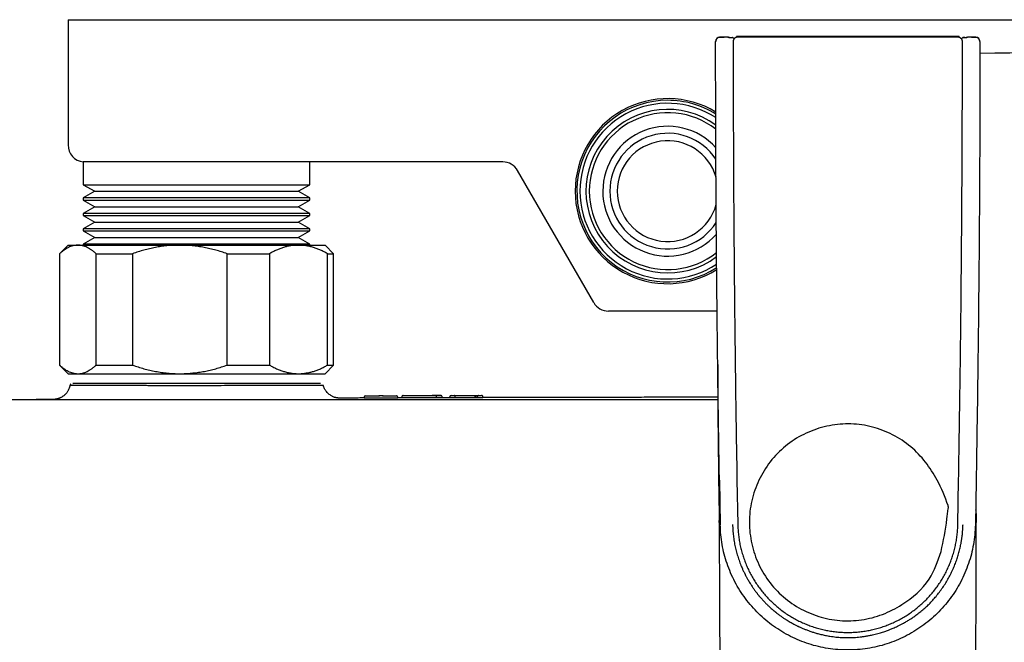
# Model space of a CAD drawing. Header units: millimetres. Extents: x 8 to 849, y 12 to 2010.
# Tile 10 of 111: x 357 to 472, y 928 to 1001. Entities that reach past the tile are written whole.
import ezdxf

# ---------------------------------------------------------------- set-up
doc = ezdxf.new("R2010")
doc.units = ezdxf.units.MM

msp = doc.modelspace()

# ---------------------------------------------------------------- linework, layer by layer
at = {"color": 7, "linetype": 'Continuous', "lineweight": 30}
for p, q in [((362.49, 1001.02), (362.49, 986.41)), ((362.49, 1001.02), (377.49, 1001.02)), ((377.49, 1001.02), (527.49, 1001.02)), ((439.08, 998.97), (439.08, 998.97)), ((439.23, 998.97), (439.08, 998.97)), ((439.54, 998.97), (439.39, 998.97)), ((439.54, 998.97), (439.54, 998.97)), ((439.76, 998.88), (439.75, 998.89)), ((440.11, 998.95), (440.26, 998.8)), ((440.51, 999.08), (440.51, 998.96)), ((466.53, 999.08), (440.51, 999.08)), ((466.53, 998.96), (466.53, 999.08)), ((466.78, 998.8), (466.93, 998.95)), ((467.29, 998.89), (467.28, 998.88)), ((467.3, 998.89), (467.29, 998.89)), ((467.64, 998.97), (467.5, 998.97)), ((467.74, 998.97), (467.65, 998.97)), ((467.96, 998.97), (467.81, 998.97)), ((467.96, 998.97), (467.96, 998.97)), ((364.27, 984.42), (364.27, 981.77)), ((377.49, 984.42), (364.27, 984.42)), ((379.9, 984.42), (377.49, 984.42)), ((413.24, 984.42), (379.9, 984.42)), ((390.71, 981.77), (390.71, 984.42)), ((423.86, 968.02), (414.97, 983.42)), ((364.27, 981.77), (365.61, 981)), ((364.27, 981.77), (390.71, 981.77)), ((389.37, 981), (390.71, 981.77)), ((365.61, 981), (364.27, 980.23)), ((365.61, 981), (389.37, 981)), ((390.71, 980.23), (389.37, 981)), ((364.27, 980.23), (364.27, 979.97)), ((377.49, 980.23), (364.27, 980.23)), ((364.27, 979.97), (365.61, 979.2)), ((364.27, 979.97), (390.71, 979.97)), ((390.71, 980.23), (377.49, 980.23)), ((389.37, 979.2), (390.71, 979.97)), ((390.71, 979.97), (390.71, 980.23)), ((365.61, 979.2), (364.27, 978.43)), ((364.27, 978.43), (364.27, 978.17)), ((377.49, 978.43), (364.27, 978.43)), ((364.27, 978.17), (365.61, 977.4)), ((364.27, 978.17), (390.71, 978.17)), ((365.61, 979.2), (389.37, 979.2)), ((390.71, 978.43), (377.49, 978.43)), ((390.71, 978.43), (389.37, 979.2)), ((389.37, 977.4), (390.71, 978.17)), ((390.71, 978.17), (390.71, 978.43)), ((365.61, 977.4), (364.27, 976.63)), ((365.61, 977.4), (389.37, 977.4)), ((390.71, 976.63), (389.37, 977.4)), ((364.27, 976.63), (364.27, 976.37)), ((377.49, 976.63), (364.27, 976.63)), ((364.27, 976.37), (365.61, 975.6)), ((364.27, 976.37), (390.71, 976.37)), ((390.71, 976.63), (377.49, 976.63)), ((389.37, 975.6), (390.71, 976.37)), ((390.71, 976.37), (390.71, 976.63)), ((365.61, 975.6), (364.27, 974.83)), ((364.27, 974.83), (364.27, 974.72)), ((377.49, 974.83), (364.27, 974.83)), ((365.61, 975.6), (389.37, 975.6)), ((390.71, 974.83), (377.49, 974.83)), ((390.71, 974.83), (389.37, 975.6)), ((390.71, 974.72), (390.71, 974.83)), ((362.49, 974.72), (361.49, 973.72)), ((361.49, 973.72), (361.49, 960.72)), ((361.49, 973.72), (361.5, 973.72)), ((361.5, 973.72), (361.5, 960.72)), ((362.49, 974.72), (363.64, 974.72)), ((363.64, 974.72), (375.54, 974.72)), ((365.77, 973.72), (370.02, 973.72)), ((365.77, 960.72), (365.77, 973.72)), ((370.02, 973.72), (370.02, 960.72)), ((375.54, 974.72), (389.4, 974.72)), ((381.06, 960.72), (381.06, 973.72)), ((381.06, 973.72), (386.01, 973.72)), ((386.01, 973.72), (386.01, 960.72)), ((389.4, 974.72), (392.49, 974.72)), ((393.49, 973.72), (392.49, 974.72)), ((392.78, 960.72), (392.78, 973.72)), ((392.78, 973.72), (393.49, 973.72)), ((393.49, 960.72), (393.49, 973.72)), ((438.26, 967.02), (425.59, 967.02)), ((361.49, 960.72), (362.49, 959.72)), ((361.49, 960.72), (361.5, 960.72)), ((365.77, 960.72), (370.02, 960.72)), ((381.06, 960.72), (386.01, 960.72)), ((392.49, 959.72), (393.49, 960.72)), ((392.78, 960.72), (393.49, 960.72)), ((362.49, 959.72), (363.64, 959.72)), ((363.64, 959.72), (375.54, 959.72)), ((375.54, 959.72), (389.4, 959.72)), ((389.4, 959.72), (392.49, 959.72)), ((360.84, 956.72), (358.75, 956.71)), ((360.84, 956.72), (361, 956.72)), ((397.07, 956.87), (397.07, 956.98)), ((397.32, 957.13), (398.85, 957.14)), ((400.73, 956.88), (397.32, 956.87)), ((399.1, 957.15), (398.95, 957.15)), ((399.2, 957.14), (400.73, 957.14)), ((400.98, 956.88), (400.98, 956.99)), ((401.45, 957.01), (401.45, 956.9)), ((401.45, 957.01), (401.45, 957.01)), ((406.16, 956.91), (406.16, 957.02)), ((407.05, 957.01), (407.05, 957.03)), ((407.05, 956.9), (407.05, 957.01)), ((407.3, 957.18), (407.45, 957.18)), ((407.45, 956.9), (407.3, 956.9)), ((407.55, 957.17), (410.41, 957.18)), ((407.7, 957.02), (407.7, 957.01)), ((407.7, 956.9), (407.7, 957.01)), ((410.01, 956.92), (407.7, 956.91)), ((410.26, 957.03), (410.26, 957.02)), ((410.26, 957.02), (410.26, 956.91)), ((410.29, 957.11), (410.29, 957.11)), ((410.51, 957.19), (410.67, 957.19)), ((410.67, 956.91), (410.51, 956.91)), ((410.92, 957.04), (410.92, 957.02)), ((410.92, 956.91), (410.92, 957.02)), ((438.54, 947.3), (438.63, 942.1)), ((440.58, 947.33), (440.67, 942.13)), ((440.58, 947.33), (440.67, 942.13)), ((466.36, 942.13), (466.46, 947.33)), ((466.36, 942.13), (466.46, 947.33)), ((468.5, 947.3), (468.41, 942.1))]:
    msp.add_line(p, q, dxfattribs=at)
at = {"color": 7, "linetype": 'Continuous', "lineweight": 30, "flags": 128}
for points in [[(439.63, 998.96), (439.59, 998.97), (439.54, 998.97)], [(439.74, 998.89), (439.7, 998.92), (439.69, 998.93)], [(401.45, 956.9), (401.39, 956.9), (400.98, 956.9)]]:
    msp.add_lwpolyline(points, dxfattribs=at)
at = {"color": 7, "linetype": 'Continuous', "lineweight": 30}
for centre, radius, start, end in [((438.59, 998.47), 0.5, 90.0049, 180.0047), ((467.5, 998.67), 0.3, 89.9954, 114.3634), ((468.45, 998.47), 0.5, 359.9954, 89.9948), ((516.77, -3002.62), 3999.99, 89.09056, 90.68503), ((432.49, 981.02), 10.8, 58.6861, 180), ((432.49, 981.02), 10.6, 90, 302.6638), ((432.49, 981.02), 10.25, 56.7854, 180), ((432.49, 981.02), 10.6, 58.0244, 90), ((432.49, 981.02), 9.54, 53.9327, 306.7638), ((432.49, 981.02), 9.15, 52.107, 180), ((432.49, 981.02), 7.57, 42.0069, 180), ((432.49, 981.02), 6.75, 33.4126, 180), ((364.49, 986.41), 2, 180, 263.6703), ((432.49, 981.02), 5.88, 16.1449, 180), ((413.24, 982.42), 2, 30, 90), ((432.49, 981.02), 10.8, 180, 301.9983), ((432.49, 981.02), 10.25, 180, 303.8969), ((432.49, 981.02), 9.15, 180, 308.5659), ((432.49, 981.02), 7.58, 180, 318.6511), ((432.49, 981.02), 6.75, 180, 327.2417), ((432.49, 981.02), 5.88, 180, 344.454), ((425.59, 969.02), 2, 210, 270), ((1438.32, 962.13), 999.99, 180.07601, 181.11822), ((397.22, 956.98), 0.15, 90.1842, 179.9993), ((398.85, 957), 0.15, 90.1892, 115.1871), ((399.2, 957), 0.15, 64.6721, 90.1879), ((400.83, 956.99), 0.15, 0.0007, 90.1732), ((407.2, 957.03), 0.15, 90.1595, 180), ((410.77, 957.04), 0.15, 0, 90.1468)]:
    msp.add_arc(centre, radius, start, end, dxfattribs=at)
for points, knots in [([(439.07, 998.97), (439.04, 998.97), (438.99, 998.97), (438.92, 998.97), (438.85, 998.97), (438.79, 998.97), (438.74, 998.97), (438.69, 998.97), (438.64, 998.97), (438.58, 998.97), (438.53, 998.96), (438.48, 998.95), (438.43, 998.94), (438.38, 998.92), (438.34, 998.89), (438.28, 998.85), (438.22, 998.79), (438.16, 998.7), (438.12, 998.59), (438.11, 998.51), (438.11, 998.47)], [0, 0, 0, 0, 0.063734, 0.119463, 0.168247, 0.229856, 0.278935, 0.321074, 0.367865, 0.421221, 0.479243, 0.530726, 0.577428, 0.600638, 0.637568, 0.680385, 0.747504, 0.824973, 0.910351, 1, 1, 1, 1]), ([(438.59, 998.97), (438.59, 998.97), (438.6, 998.97), (438.62, 998.97), (438.67, 998.97), (438.73, 998.97), (438.8, 998.97), (438.89, 998.97), (438.98, 998.97), (439.04, 998.97), (439.08, 998.97)], [0, 0, 0, 0, 0.1244495, 0.2505958, 0.3739338, 0.5004446, 0.623667, 0.7502484, 0.8742911, 1, 1, 1, 1]), ([(439.32, 998.97), (439.29, 998.97), (439.21, 998.97), (439.13, 998.97), (439.08, 998.97)], [0, 0, 0, 0, 0.3507536, 1, 1, 1, 1]), ([(439.39, 998.97), (439.39, 998.97), (439.37, 998.97), (439.34, 998.97), (439.32, 998.97)], [0, 0, 0, 0, 0.047731, 1, 1, 1, 1]), ([(439.54, 998.97), (439.49, 998.97), (439.42, 998.97), (439.34, 998.97), (439.32, 998.97)], [0, 0, 0, 0, 0.690035, 1, 1, 1, 1]), ([(439.75, 998.89), (439.73, 998.9), (439.7, 998.93), (439.65, 998.95), (439.59, 998.97), (439.55, 998.96), (439.53, 998.96)], [0, 0, 0, 0, 0.258077, 0.513823, 0.762422, 1, 1, 1, 1]), ([(439.62, 998.96), (439.65, 998.96), (439.7, 998.96), (439.77, 998.96), (439.84, 998.96), (439.9, 998.96), (439.96, 998.96), (440.01, 998.95), (440.03, 998.95), (440.04, 998.95)], [0, 0, 0, 0, 0.156711, 0.296299, 0.438674, 0.579562, 0.718475, 0.857824, 1, 1, 1, 1]), ([(440.11, 998.95), (440.1, 998.95), (440.1, 998.95), (440.06, 998.95), (440.04, 998.95)], [0, 0, 0, 0, 0.500001, 1, 1, 1, 1]), ([(440.64, 998.98), (440.61, 998.97), (440.57, 998.97), (440.5, 998.96), (440.45, 998.94), (440.41, 998.92), (440.39, 998.91), (440.37, 998.9), (440.32, 998.87), (440.28, 998.83), (440.24, 998.79), (440.22, 998.76), (440.2, 998.73), (440.19, 998.7), (440.17, 998.66), (440.16, 998.63), (440.15, 998.61), (440.15, 998.58), (440.14, 998.56), (440.14, 998.53), (440.14, 998.5), (440.14, 998.48), (440.14, 998.48)], [0, 0, 0, 0, 0.080879, 0.152749, 0.26932, 0.292861, 0.314146, 0.35342, 0.392521, 0.528979, 0.574828, 0.615633, 0.651395, 0.710183, 0.764381, 0.79641, 0.823568, 0.862022, 0.896902, 0.930515, 0.965265, 1, 1, 1, 1]), ([(440.64, 998.98), (440.61, 998.97), (440.57, 998.97), (440.5, 998.96), (440.45, 998.94), (440.41, 998.92), (440.39, 998.91), (440.37, 998.9), (440.32, 998.87), (440.28, 998.83), (440.24, 998.79), (440.22, 998.76), (440.2, 998.73), (440.19, 998.7), (440.17, 998.66), (440.16, 998.63), (440.15, 998.61), (440.15, 998.58), (440.14, 998.56), (440.14, 998.53), (440.14, 998.5), (440.14, 998.48), (440.14, 998.48)], [0, 0, 0, 0, 0.080879, 0.152749, 0.26932, 0.292861, 0.314146, 0.35342, 0.392521, 0.528979, 0.574828, 0.615633, 0.651395, 0.710183, 0.764381, 0.79641, 0.823568, 0.862022, 0.896902, 0.930515, 0.965265, 1, 1, 1, 1]), ([(466.4, 998.98), (464.97, 998.98), (462.11, 998.98), (457.81, 998.98), (453.52, 998.98), (449.22, 998.98), (444.93, 998.98), (442.07, 998.98), (440.64, 998.98)], [0, 0, 0, 0, 0.166666, 0.333332, 0.499997, 0.666663, 0.833331, 1, 1, 1, 1]), ([(466.9, 998.48), (466.9, 998.49), (466.9, 998.51), (466.9, 998.55), (466.89, 998.59), (466.88, 998.63), (466.87, 998.66), (466.85, 998.69), (466.84, 998.72), (466.82, 998.76), (466.79, 998.79), (466.75, 998.83), (466.71, 998.87), (466.66, 998.9), (466.6, 998.94), (466.53, 998.96), (466.46, 998.97), (466.42, 998.97), (466.4, 998.98)], [0, 0, 0, 0, 0.046783, 0.0939, 0.142255, 0.189348, 0.250068, 0.286604, 0.32988, 0.379894, 0.436645, 0.500132, 0.575837, 0.663564, 0.72881, 0.844839, 0.917545, 1, 1, 1, 1]), ([(466.9, 998.48), (466.9, 998.49), (466.9, 998.51), (466.9, 998.55), (466.89, 998.59), (466.88, 998.63), (466.87, 998.66), (466.85, 998.69), (466.84, 998.72), (466.82, 998.76), (466.79, 998.79), (466.75, 998.83), (466.71, 998.87), (466.66, 998.9), (466.6, 998.94), (466.53, 998.96), (466.46, 998.97), (466.42, 998.97), (466.4, 998.98)], [0, 0, 0, 0, 0.046783, 0.0939, 0.142255, 0.189348, 0.250068, 0.286604, 0.32988, 0.379894, 0.436645, 0.500132, 0.575837, 0.663564, 0.72881, 0.844839, 0.917545, 1, 1, 1, 1]), ([(466.93, 998.95), (466.93, 998.95), (466.94, 998.95), (466.98, 998.95), (466.99, 998.95)], [0, 0, 0, 0, 0.500001, 1, 1, 1, 1]), ([(466.99, 998.95), (466.98, 998.95), (466.94, 998.95), (466.93, 998.95), (466.93, 998.95)], [0, 0, 0, 0, 0.499999, 1, 1, 1, 1]), ([(467.2, 998.96), (467.2, 998.96), (467.17, 998.96), (467.13, 998.96), (467.08, 998.96), (467.03, 998.95), (467.01, 998.95), (466.99, 998.95)], [0, 0, 0, 0, 0.000165, 0.251115, 0.498547, 0.746756, 1, 1, 1, 1]), ([(466.99, 998.95), (467.01, 998.95), (467.03, 998.95), (467.08, 998.96), (467.13, 998.96), (467.2, 998.96), (467.26, 998.96), (467.33, 998.96), (467.38, 998.96), (467.41, 998.96), (467.41, 998.96)], [0, 0, 0, 0, 0.142799, 0.283559, 0.424669, 0.568499, 0.711574, 0.852542, 0.993849, 1, 1, 1, 1]), ([(467.5, 998.96), (467.48, 998.96), (467.45, 998.97), (467.39, 998.95), (467.34, 998.93), (467.3, 998.9), (467.29, 998.89)], [0, 0, 0, 0, 0.237584, 0.486179, 0.74192, 1, 1, 1, 1]), ([(467.74, 998.97), (467.71, 998.97), (467.63, 998.97), (467.55, 998.97), (467.5, 998.97)], [0, 0, 0, 0, 0.3507278, 1, 1, 1, 1]), ([(467.5, 998.97), (467.5, 998.97), (467.5, 998.97), (467.5, 998.96), (467.5, 998.96)], [0, 0, 0, 0, 0.978331, 1, 1, 1, 1]), ([(467.81, 998.97), (467.81, 998.97), (467.78, 998.97), (467.76, 998.97), (467.74, 998.97)], [0, 0, 0, 0, 0.04777, 1, 1, 1, 1]), ([(467.96, 998.97), (467.91, 998.97), (467.83, 998.97), (467.76, 998.97), (467.74, 998.97)], [0, 0, 0, 0, 0.690006, 1, 1, 1, 1]), ([(468.93, 998.47), (468.93, 998.5), (468.92, 998.55), (468.91, 998.62), (468.88, 998.69), (468.85, 998.74), (468.81, 998.79), (468.77, 998.84), (468.71, 998.89), (468.66, 998.92), (468.62, 998.93), (468.59, 998.94), (468.55, 998.95), (468.49, 998.96), (468.43, 998.97), (468.35, 998.97), (468.3, 998.97), (468.24, 998.97), (468.18, 998.97), (468.11, 998.97), (468.04, 998.97), (467.99, 998.97), (467.96, 998.97)], [0, 0, 0, 0, 0.054888, 0.108371, 0.159456, 0.207297, 0.251239, 0.29083, 0.355967, 0.40222, 0.419499, 0.437077, 0.478724, 0.533192, 0.612785, 0.677375, 0.731639, 0.779923, 0.839599, 0.886409, 0.939554, 1, 1, 1, 1]), ([(467.96, 998.97), (467.99, 998.97), (468.06, 998.97), (468.15, 998.97), (468.24, 998.97), (468.31, 998.97), (468.37, 998.97), (468.41, 998.97), (468.44, 998.97), (468.45, 998.97), (468.45, 998.97)], [0, 0, 0, 0, 0.124449, 0.250596, 0.373933, 0.500445, 0.623666, 0.750248, 0.874291, 1, 1, 1, 1]), ([(438.54, 947.3), (438.53, 947.54), (438.52, 948.04), (438.51, 948.8), (438.5, 949.59), (438.48, 950.4), (438.47, 951.25), (438.46, 952.12), (438.44, 953.05), (438.43, 954.05), (438.41, 955.11), (438.4, 956.2), (438.38, 957.33), (438.36, 958.49), (438.35, 959.68), (438.33, 960.92), (438.32, 962.18), (438.3, 963.48), (438.29, 964.81), (438.27, 966.16), (438.26, 967.54), (438.24, 968.95), (438.23, 970.4), (438.21, 971.9), (438.2, 973.43), (438.19, 975.01), (438.17, 976.62), (438.16, 978.25), (438.15, 979.9), (438.14, 981.58), (438.13, 983.3), (438.12, 985.05), (438.11, 986.86), (438.11, 988.71), (438.1, 990.59), (438.1, 992.51), (438.09, 994.47), (438.09, 996.46), (438.09, 997.79), (438.09, 998.47)], [0, 0, 0, 0, 0.014277, 0.02911, 0.0445, 0.060447, 0.076949, 0.094008, 0.111624, 0.131644, 0.152337, 0.173703, 0.195742, 0.218455, 0.241841, 0.2659, 0.290633, 0.316038, 0.342117, 0.368386, 0.395304, 0.422872, 0.451089, 0.480486, 0.510556, 0.5413, 0.572717, 0.604807, 0.63698, 0.669802, 0.703273, 0.737394, 0.77288, 0.809043, 0.845882, 0.883397, 0.921589, 0.960456, 1, 1, 1, 1]), ([(440.14, 998.48), (440.14, 995.07), (440.15, 988.25), (440.2, 978.02), (440.29, 967.79), (440.41, 957.56), (440.52, 950.74), (440.58, 947.33)], [0, 0, 0, 0, 0.2, 0.4, 0.6, 0.8, 1, 1, 1, 1]), ([(440.14, 998.48), (440.14, 995.07), (440.15, 988.25), (440.2, 978.02), (440.29, 967.79), (440.41, 957.56), (440.52, 950.74), (440.58, 947.33)], [0, 0, 0, 0, 0.2, 0.3999998, 0.5999996, 0.7999996, 1, 1, 1, 1]), ([(466.46, 947.33), (466.51, 950.74), (466.62, 957.56), (466.75, 967.79), (466.83, 978.02), (466.89, 988.25), (466.9, 995.07), (466.9, 998.48)], [0, 0, 0, 0, 0.2, 0.4, 0.6, 0.8, 1, 1, 1, 1]), ([(466.46, 947.33), (466.51, 950.74), (466.62, 957.56), (466.75, 967.79), (466.83, 978.02), (466.89, 988.25), (466.9, 995.07), (466.9, 998.48)], [0, 0, 0, 0, 0.2, 0.4, 0.6, 0.8, 1, 1, 1, 1]), ([(468.95, 998.47), (468.95, 997.86), (468.95, 996.64), (468.94, 994.83), (468.94, 993.05), (468.94, 991.3), (468.93, 989.58), (468.93, 987.88), (468.92, 986.16), (468.91, 984.42), (468.9, 982.65), (468.89, 980.92), (468.88, 979.23), (468.87, 977.56), (468.86, 975.94), (468.85, 974.34), (468.83, 972.78), (468.82, 971.26), (468.8, 969.78), (468.79, 968.34), (468.78, 966.94), (468.76, 965.58), (468.75, 964.24), (468.73, 962.93), (468.71, 961.65), (468.7, 960.39), (468.68, 959.18), (468.67, 958), (468.65, 956.87), (468.64, 955.77), (468.62, 954.71), (468.6, 953.68), (468.59, 952.67), (468.57, 951.69), (468.56, 950.75), (468.54, 949.84), (468.53, 948.96), (468.52, 948.12), (468.51, 947.57), (468.5, 947.3)], [0, 0, 0, 0, 0.035899, 0.071241, 0.106028, 0.140257, 0.173931, 0.207048, 0.239608, 0.274782, 0.309283, 0.34311, 0.376264, 0.408745, 0.440553, 0.471687, 0.502148, 0.531936, 0.56105, 0.58899, 0.61628, 0.64292, 0.668911, 0.694708, 0.719831, 0.744281, 0.768057, 0.791161, 0.813196, 0.834582, 0.855319, 0.875406, 0.895234, 0.914385, 0.932861, 0.95066, 0.967783, 0.984229, 1, 1, 1, 1]), ([(468.95, 998.47), (468.95, 998.47), (468.95, 998.47), (468.93, 998.47), (468.93, 998.47)], [0, 0, 0, 0, 0.659176, 1, 1, 1, 1]), ([(363.64, 974.72), (363.61, 974.72), (363.5, 974.72), (363.31, 974.7), (363.05, 974.65), (362.79, 974.57), (362.53, 974.45), (362.27, 974.31), (362.02, 974.14), (361.76, 973.95), (361.59, 973.8), (361.5, 973.72)], [0, 0, 0, 0, 0.031426, 0.150353, 0.269282, 0.389133, 0.508986, 0.631385, 0.753788, 0.876892, 1, 1, 1, 1]), ([(365.77, 973.72), (365.69, 973.8), (365.52, 973.94), (365.26, 974.14), (365, 974.31), (364.73, 974.46), (364.46, 974.57), (364.19, 974.66), (363.91, 974.71), (363.73, 974.72), (363.64, 974.72)], [0, 0, 0, 0, 0.122973, 0.245942, 0.369581, 0.493217, 0.619375, 0.745529, 0.872765, 1, 1, 1, 1]), ([(375.54, 974.72), (375.48, 974.72), (375.19, 974.72), (374.68, 974.7), (374.01, 974.65), (373.35, 974.56), (372.68, 974.45), (372.01, 974.31), (371.34, 974.14), (370.68, 973.94), (370.24, 973.8), (370.02, 973.72)], [0, 0, 0, 0, 0.034085, 0.152699, 0.271315, 0.390844, 0.510376, 0.632431, 0.75449, 0.877243, 1, 1, 1, 1]), ([(381.06, 973.72), (380.84, 973.8), (380.4, 973.94), (379.74, 974.14), (379.06, 974.31), (378.38, 974.46), (377.68, 974.57), (376.97, 974.66), (376.26, 974.71), (375.78, 974.72), (375.54, 974.72)], [0, 0, 0, 0, 0.122973, 0.245942, 0.369581, 0.493217, 0.619375, 0.745529, 0.872765, 1, 1, 1, 1]), ([(389.4, 974.72), (389.36, 974.72), (389.18, 974.72), (388.87, 974.7), (388.46, 974.65), (388.05, 974.56), (387.64, 974.45), (387.23, 974.31), (386.82, 974.14), (386.41, 973.94), (386.14, 973.8), (386.01, 973.72)], [0, 0, 0, 0, 0.034085, 0.152699, 0.271315, 0.390844, 0.510376, 0.632431, 0.75449, 0.877243, 1, 1, 1, 1]), ([(392.78, 973.72), (392.65, 973.8), (392.38, 973.94), (391.97, 974.14), (391.56, 974.31), (391.14, 974.46), (390.71, 974.57), (390.27, 974.66), (389.84, 974.71), (389.54, 974.72), (389.4, 974.72)], [0, 0, 0, 0, 0.122973, 0.245942, 0.369581, 0.493217, 0.619375, 0.745529, 0.872765, 1, 1, 1, 1]), ([(361.5, 960.72), (361.59, 960.65), (361.75, 960.5), (362, 960.31), (362.25, 960.15), (362.51, 960), (362.77, 959.89), (363.03, 959.8), (363.3, 959.74), (363.5, 959.72), (363.61, 959.72), (363.64, 959.72)], [0, 0, 0, 0, 0.119246, 0.238489, 0.358338, 0.478183, 0.600299, 0.722411, 0.845493, 0.968574, 1, 1, 1, 1]), ([(363.64, 959.72), (363.73, 959.72), (363.9, 959.73), (364.17, 959.78), (364.44, 959.86), (364.71, 959.97), (364.97, 960.12), (365.24, 960.29), (365.51, 960.49), (365.68, 960.64), (365.77, 960.72)], [0, 0, 0, 0, 0.1226185, 0.2452381, 0.3688779, 0.4925208, 0.6189959, 0.7454751, 0.8727355, 1, 1, 1, 1]), ([(370.02, 960.72), (370.24, 960.65), (370.68, 960.5), (371.34, 960.3), (372.02, 960.13), (372.71, 959.99), (373.4, 959.87), (374.11, 959.79), (374.82, 959.73), (375.3, 959.72), (375.54, 959.72)], [0, 0, 0, 0, 0.122973, 0.245942, 0.369581, 0.493217, 0.619375, 0.745529, 0.872765, 1, 1, 1, 1]), ([(375.54, 959.72), (375.6, 959.72), (375.89, 959.72), (376.4, 959.74), (377.07, 959.8), (377.74, 959.88), (378.41, 959.99), (379.07, 960.13), (379.74, 960.3), (380.41, 960.5), (380.84, 960.65), (381.06, 960.72)], [0, 0, 0, 0, 0.034085, 0.152699, 0.271315, 0.390844, 0.510376, 0.632431, 0.75449, 0.877243, 1, 1, 1, 1]), ([(386.01, 960.72), (386.14, 960.65), (386.41, 960.5), (386.82, 960.3), (387.24, 960.13), (387.66, 959.99), (388.08, 959.87), (388.52, 959.79), (388.96, 959.73), (389.25, 959.72), (389.4, 959.72)], [0, 0, 0, 0, 0.122973, 0.245942, 0.369581, 0.493217, 0.619375, 0.745529, 0.872765, 1, 1, 1, 1]), ([(389.4, 959.72), (389.44, 959.72), (389.61, 959.72), (389.92, 959.74), (390.33, 959.8), (390.74, 959.88), (391.15, 959.99), (391.56, 960.13), (391.98, 960.3), (392.38, 960.5), (392.65, 960.65), (392.78, 960.72)], [0, 0, 0, 0, 0.034085, 0.152699, 0.271315, 0.390844, 0.510376, 0.632431, 0.75449, 0.877243, 1, 1, 1, 1]), ([(362.72, 958.36), (362.7, 958.29), (362.67, 958.15), (362.6, 957.95), (362.52, 957.78), (362.43, 957.63), (362.34, 957.51), (362.26, 957.41), (362.19, 957.33), (362.12, 957.27), (362.06, 957.2), (361.98, 957.14), (361.89, 957.08), (361.8, 957.02), (361.7, 956.96), (361.6, 956.91), (361.49, 956.86), (361.39, 956.83), (361.3, 956.8), (361.22, 956.78), (361.14, 956.76), (361.06, 956.74), (360.99, 956.73), (360.92, 956.73), (360.88, 956.72), (360.86, 956.72), (360.84, 956.72), (360.84, 956.72)], [0, 0, 0, 0, 0.070874, 0.136881, 0.19719, 0.251168, 0.298359, 0.338465, 0.371309, 0.396799, 0.426322, 0.457007, 0.490425, 0.526511, 0.565176, 0.599284, 0.635015, 0.672158, 0.701052, 0.731897, 0.765609, 0.80292, 0.844395, 0.890471, 0.918436, 0.954963, 1, 1, 1, 1]), ([(362.81, 958.51), (362.8, 958.5), (362.77, 958.47), (362.74, 958.42), (362.71, 958.34), (362.7, 958.28), (362.69, 958.25)], [0, 0, 0, 0, 0.152717, 0.378718, 0.66242, 1, 1, 1, 1]), ([(392.28, 958.36), (392.28, 958.36), (392.28, 958.36), (392.17, 958.36), (391.9, 958.36), (391.43, 958.36), (390.85, 958.35), (390.26, 958.35), (389.7, 958.35), (389.2, 958.34), (388.68, 958.34), (387.99, 958.34), (387.11, 958.34), (386.1, 958.33), (385.16, 958.33), (384.27, 958.33), (382.72, 958.33), (381.13, 958.33), (379.54, 958.32), (378.64, 958.32), (377.46, 958.32), (375.99, 958.32), (374.62, 958.32), (373.57, 958.32), (372.87, 958.32), (372.17, 958.32), (371.22, 958.33), (370.03, 958.33), (368.97, 958.33), (368.22, 958.33), (367.74, 958.33), (367.24, 958.33), (366.51, 958.33), (365.59, 958.33), (364.86, 958.33), (364.42, 958.34), (364.22, 958.34), (364.01, 958.34), (363.8, 958.34), (363.46, 958.34), (363.05, 958.34), (362.81, 958.34), (362.72, 958.34), (362.72, 958.34), (362.71, 958.34)], [0, 0, 0, 0, 0.013552, 0.039639, 0.077051, 0.111691, 0.143517, 0.172504, 0.191602, 0.209941, 0.227541, 0.24442, 0.276053, 0.304882, 0.32677, 0.348728, 0.370785, 0.437675, 0.455438, 0.474934, 0.496165, 0.531265, 0.570257, 0.585534, 0.601185, 0.617216, 0.633632, 0.667634, 0.703129, 0.715403, 0.728912, 0.743667, 0.759682, 0.795573, 0.836387, 0.844947, 0.854546, 0.865184, 0.876864, 0.88959, 0.926016, 0.969024, 0.985006, 1, 1, 1, 1]), ([(391.96, 958.58), (391.92, 958.58), (391.83, 958.58), (390.83, 958.58), (389.24, 958.58), (387.06, 958.58), (384.4, 958.58), (381.42, 958.58), (378.23, 958.58), (375.01, 958.58), (371.91, 958.58), (369.09, 958.58), (366.68, 958.58), (364.8, 958.58), (363.57, 958.58), (362.98, 958.58), (363.06, 958.58), (363.09, 958.58)], [0, 0, 0, 0, 0.062603, 0.132908, 0.203136, 0.273145, 0.343213, 0.413511, 0.484085, 0.554835, 0.625273, 0.695477, 0.765494, 0.835545, 0.905777, 0.976198, 1, 1, 1, 1]), ([(394.09, 956.88), (394.08, 956.88), (394.06, 956.88), (394.02, 956.88), (393.98, 956.89), (393.93, 956.89), (393.87, 956.9), (393.81, 956.92), (393.73, 956.93), (393.66, 956.95), (393.56, 956.98), (393.44, 957.03), (393.3, 957.09), (393.15, 957.18), (392.98, 957.3), (392.81, 957.45), (392.66, 957.61), (392.54, 957.79), (392.43, 957.97), (392.35, 958.16), (392.31, 958.3), (392.28, 958.37)], [0, 0, 0, 0, 0.059911, 0.110194, 0.159689, 0.204845, 0.245021, 0.280818, 0.313076, 0.342923, 0.371759, 0.414184, 0.46379, 0.52072, 0.584974, 0.656358, 0.734427, 0.796956, 0.86242, 0.930301, 1, 1, 1, 1]), ([(438.35, 956.68), (437.91, 956.68), (432.06, 956.68), (420.81, 956.68), (404.6, 956.68), (388.39, 956.68), (372.18, 956.68), (355.97, 956.68), (339.76, 956.68), (328.96, 956.68), (323.55, 956.68)], [0, 0, 0, 0, 0.011577, 0.152775, 0.293974, 0.435174, 0.576376, 0.717581, 0.858789, 1, 1, 1, 1]), ([(358.75, 956.71), (358.77, 956.71), (358.98, 956.71), (359.03, 956.71), (359.08, 956.71)], [0, 0, 0, 0, 0.063817, 1, 1, 1, 1]), ([(397.07, 956.89), (396.84, 956.89), (395.99, 956.88), (394.99, 956.88), (394.22, 956.88), (394.06, 956.88)], [0, 0, 0, 0, 0.2306597, 0.8415146, 1, 1, 1, 1]), ([(397.22, 957.13), (397.22, 957.13), (397.22, 957.13), (397.23, 957.13), (397.25, 957.13), (397.27, 957.13), (397.3, 957.13), (397.31, 957.13), (397.32, 957.13)], [0, 0, 0, 0, 0.128288, 0.253642, 0.499942, 0.746255, 0.87164, 1, 1, 1, 1]), ([(398.95, 957.15), (398.94, 957.15), (398.93, 957.15), (398.9, 957.15), (398.88, 957.15), (398.86, 957.15), (398.85, 957.15), (398.85, 957.15), (398.85, 957.15)], [0, 0, 0, 0, 0.1283593, 0.2537446, 0.5000574, 0.7463575, 0.871711, 1, 1, 1, 1]), ([(399.2, 957.15), (399.2, 957.15), (399.2, 957.15), (399.19, 957.15), (399.17, 957.15), (399.15, 957.15), (399.12, 957.15), (399.11, 957.15), (399.1, 957.15)], [0, 0, 0, 0, 0.128386, 0.253793, 0.500125, 0.746406, 0.871738, 1, 1, 1, 1]), ([(400.73, 957.14), (400.73, 957.14), (400.74, 957.14), (400.77, 957.14), (400.8, 957.14), (400.82, 957.14), (400.82, 957.14), (400.82, 957.14), (400.83, 957.14)], [0, 0, 0, 0, 0.128262, 0.253594, 0.499874, 0.746207, 0.871614, 1, 1, 1, 1]), ([(401.61, 957.16), (401.6, 957.15), (401.58, 957.15), (401.53, 957.14), (401.49, 957.12), (401.45, 957.07), (401.45, 957.03), (401.44, 957.01)], [0, 0, 0, 0, 0.239389, 0.430748, 0.621096, 0.811833, 1, 1, 1, 1]), ([(405.5, 956.9), (405.46, 956.9), (405.36, 956.9), (405.21, 956.9), (405.03, 956.89), (404.81, 956.89), (404.55, 956.89), (404.28, 956.89), (403.99, 956.89), (403.71, 956.89), (403.43, 956.89), (403.16, 956.89), (402.92, 956.89), (402.68, 956.89), (402.47, 956.89), (402.28, 956.89), (402.11, 956.89), (401.96, 956.89), (401.84, 956.89), (401.74, 956.89), (401.65, 956.89), (401.59, 956.89), (401.53, 956.89), (401.49, 956.89), (401.46, 956.9), (401.44, 956.9), (401.45, 956.9), (401.45, 956.9)], [0, 0, 0, 0, 0.034263, 0.067498, 0.099979, 0.147841, 0.195421, 0.243435, 0.292467, 0.342708, 0.391166, 0.437395, 0.482033, 0.525688, 0.568688, 0.610086, 0.65019, 0.689541, 0.728606, 0.762555, 0.797083, 0.831926, 0.867279, 0.90333, 0.949634, 0.997618, 1, 1, 1, 1]), ([(405.39, 957.16), (405.33, 957.16), (405.21, 957.16), (405.01, 957.16), (404.8, 957.15), (404.6, 957.15), (404.41, 957.15), (404.25, 957.15), (404.06, 957.15), (403.84, 957.15), (403.61, 957.15), (403.42, 957.15), (403.26, 957.15), (403.07, 957.15), (402.87, 957.15), (402.65, 957.15), (402.44, 957.15), (402.26, 957.15), (402.09, 957.15), (401.95, 957.15), (401.84, 957.15), (401.75, 957.15), (401.68, 957.15), (401.63, 957.15), (401.6, 957.16), (401.59, 957.16), (401.6, 957.16), (401.63, 957.16), (401.68, 957.16), (401.75, 957.16), (401.85, 957.16), (401.95, 957.16), (402.06, 957.16), (402.16, 957.16), (402.3, 957.16), (402.47, 957.16), (402.61, 957.16), (402.68, 957.16)], [0, 0, 0, 0, 0.031838, 0.062949, 0.093807, 0.124897, 0.145182, 0.165964, 0.18735, 0.218764, 0.249849, 0.271391, 0.292487, 0.31325, 0.34402, 0.374719, 0.40623, 0.43723, 0.468208, 0.499653, 0.529852, 0.560546, 0.592048, 0.624647, 0.655331, 0.687018, 0.718743, 0.749569, 0.782001, 0.813445, 0.844199, 0.874582, 0.896008, 0.917017, 0.937763, 0.968725, 1, 1, 1, 1]), ([(402.68, 957.16), (402.76, 957.17), (402.93, 957.17), (403.2, 957.17), (403.47, 957.17), (403.75, 957.17), (404.03, 957.17), (404.29, 957.17), (404.52, 957.17), (404.71, 957.17), (404.9, 957.17), (405.08, 957.17), (405.25, 957.17), (405.4, 957.17), (405.53, 957.17), (405.66, 957.17), (405.78, 957.17), (405.88, 957.17), (405.95, 957.17), (405.99, 957.17), (406.01, 957.17), (406.02, 957.17), (406.01, 957.17), (405.98, 957.17), (405.92, 957.17), (405.85, 957.16), (405.78, 957.16), (405.72, 957.16), (405.64, 957.16), (405.53, 957.16), (405.44, 957.16), (405.39, 957.16)], [0, 0, 0, 0, 0.0419781, 0.0833838, 0.1248337, 0.1664327, 0.2086126, 0.2497345, 0.2813032, 0.3123904, 0.3433063, 0.3743667, 0.4060225, 0.4371856, 0.4681995, 0.4994126, 0.5406344, 0.5828575, 0.6246184, 0.654583, 0.6852882, 0.7168921, 0.7495395, 0.7928759, 0.8343697, 0.874399, 0.8960492, 0.9172899, 0.9382109, 0.9691931, 1, 1, 1, 1]), ([(405.07, 957.16), (405.07, 957.16), (405.09, 957.17), (405.11, 957.17), (405.12, 957.17)], [0, 0, 0, 0, 0.131466, 1, 1, 1, 1]), ([(405.5, 957.01), (405.5, 957.03), (405.5, 957.06), (405.48, 957.09), (405.47, 957.11), (405.45, 957.13), (405.43, 957.15), (405.41, 957.16), (405.39, 957.16)], [0, 0, 0, 0, 0.239425, 0.368274, 0.499859, 0.631464, 0.760373, 1, 1, 1, 1]), ([(406.16, 956.91), (406.16, 956.91), (406.16, 956.91), (406.15, 956.91), (406.13, 956.91), (406.09, 956.91), (406.02, 956.9), (405.93, 956.9), (405.82, 956.9), (405.68, 956.9), (405.56, 956.9), (405.5, 956.9)], [0, 0, 0, 0, 0.021028, 0.139932, 0.259548, 0.379651, 0.500252, 0.621667, 0.744589, 0.87016, 1, 1, 1, 1]), ([(406.16, 957.02), (406.16, 957.03), (406.16, 957.04), (406.15, 957.07), (406.14, 957.1), (406.12, 957.12), (406.09, 957.14), (406.07, 957.15), (406.05, 957.16), (406.03, 957.16), (406.01, 957.16), (405.99, 957.17), (405.97, 957.17), (405.96, 957.17)], [0, 0, 0, 0, 0.026578, 0.053736, 0.110592, 0.173451, 0.245335, 0.360611, 0.499793, 0.642341, 0.780765, 0.915064, 1, 1, 1, 1]), ([(406.16, 957.02), (406.16, 957.02), (406.16, 957.02), (406.16, 957.02), (406.16, 957.02)], [0, 0, 0, 0, 0.214668, 1, 1, 1, 1]), ([(407.05, 956.92), (407.02, 956.92), (406.73, 956.92), (406.43, 956.92), (406.16, 956.92)], [0, 0, 0, 0, 0.083862, 1, 1, 1, 1]), ([(407.2, 957.18), (407.2, 957.18), (407.2, 957.18), (407.21, 957.18), (407.23, 957.18), (407.25, 957.18), (407.28, 957.18), (407.29, 957.18), (407.3, 957.18)], [0, 0, 0, 0, 0.12829, 0.253644, 0.499944, 0.746257, 0.871641, 1, 1, 1, 1]), ([(407.45, 957.18), (407.46, 957.18), (407.47, 957.18), (407.5, 957.18), (407.52, 957.18), (407.54, 957.18), (407.55, 957.18), (407.55, 957.18), (407.55, 957.18)], [0, 0, 0, 0, 0.128261, 0.253592, 0.499873, 0.746206, 0.871613, 1, 1, 1, 1]), ([(407.7, 957.02), (407.7, 957.03), (407.7, 957.05), (407.69, 957.08), (407.67, 957.11), (407.64, 957.14), (407.61, 957.16), (407.57, 957.17), (407.56, 957.17), (407.55, 957.17)], [0, 0, 0, 0, 0.104989, 0.222454, 0.354053, 0.5001, 0.749429, 0.914515, 1, 1, 1, 1]), ([(410.01, 957.03), (410.01, 957.04), (410.02, 957.05), (410.03, 957.07), (410.06, 957.1), (410.1, 957.12), (410.18, 957.15), (410.28, 957.18), (410.37, 957.18), (410.41, 957.18)], [0, 0, 0, 0, 0.038604, 0.079259, 0.174031, 0.289121, 0.419287, 0.701757, 1, 1, 1, 1]), ([(410.41, 957.18), (410.4, 957.18), (410.36, 957.17), (410.32, 957.15), (410.3, 957.12), (410.28, 957.1), (410.27, 957.07), (410.26, 957.05), (410.26, 957.03), (410.26, 957.03)], [0, 0, 0, 0, 0.298203, 0.580655, 0.710827, 0.825934, 0.920729, 0.961393, 1, 1, 1, 1]), ([(410.41, 957.19), (410.41, 957.19), (410.41, 957.19), (410.42, 957.19), (410.44, 957.19), (410.47, 957.19), (410.49, 957.19), (410.51, 957.19), (410.51, 957.19)], [0, 0, 0, 0, 0.12829, 0.253644, 0.499945, 0.746257, 0.871642, 1, 1, 1, 1]), ([(410.67, 957.19), (410.67, 957.19), (410.69, 957.19), (410.71, 957.19), (410.74, 957.19), (410.76, 957.19), (410.77, 957.19), (410.77, 957.19), (410.77, 957.19)], [0, 0, 0, 0, 0.128261, 0.253592, 0.499872, 0.746205, 0.871613, 1, 1, 1, 1]), ([(438.35, 956.98), (438.17, 956.98), (437.54, 956.97), (436.48, 956.97), (435.18, 956.97), (433.91, 956.97), (432.67, 956.97), (431.48, 956.97), (430.31, 956.97), (429.18, 956.96), (428.09, 956.96), (427.03, 956.96), (426.03, 956.96), (425.07, 956.96), (424.17, 956.96), (423.3, 956.96), (422.46, 956.95), (421.64, 956.95), (420.83, 956.95), (420.04, 956.95), (419.29, 956.95), (418.57, 956.95), (417.89, 956.94), (417.11, 956.94), (416.23, 956.94), (415.22, 956.94), (414.06, 956.94), (412.76, 956.93), (411.67, 956.93), (411.05, 956.93), (410.92, 956.93)], [0, 0, 0, 0, 0.019761, 0.068545, 0.116054, 0.162289, 0.207249, 0.250935, 0.293345, 0.334481, 0.374343, 0.412929, 0.450241, 0.484254, 0.517133, 0.548879, 0.579492, 0.608972, 0.639, 0.667754, 0.695233, 0.721438, 0.746368, 0.770023, 0.806149, 0.843016, 0.880651, 0.932259, 0.985245, 1, 1, 1, 1]), ([(464.4, 938.96), (464.02, 937.84), (463.17, 935.33), (460.4, 933), (457.61, 931.55), (455.14, 930.92), (452.59, 930.83), (450.09, 931.32), (447.76, 932.34), (445.69, 933.84), (444, 935.77), (442.79, 938.02), (442.1, 940.48), (441.95, 943.03), (442.38, 945.54), (443.35, 947.9), (444.8, 950), (446.69, 951.73), (448.92, 953), (451.36, 953.74), (453.89, 953.95), (456.42, 953.59), (458.79, 952.67), (461.62, 950.83), (463.81, 947.88), (464.9, 945.32), (465.25, 944.25), (465.26, 944.2), (465.26, 944.19), (465.26, 944.19), (465.27, 944.12), (465.17, 943.65), (465.03, 941.89), (464.67, 940.22), (464.4, 938.96)], [0, 0, 0, 0, 0.048318, 0.108711, 0.143786, 0.178902, 0.213948, 0.248913, 0.283947, 0.319088, 0.354396, 0.389548, 0.424594, 0.459683, 0.494838, 0.529883, 0.564967, 0.600251, 0.635462, 0.670539, 0.70553, 0.740524, 0.775615, 0.810723, 0.879353, 0.924433, 0.925917, 0.926304, 0.926409, 0.926439, 0.926455, 0.929306, 0.946172, 1, 1, 1, 1]), ([(438.52, 942.38), (438.52, 942.6), (438.53, 943.04), (438.56, 943.54), (438.59, 943.82), (438.6, 943.89)], [0, 0, 0, 0, 0.436821, 0.873641, 1, 1, 1, 1]), ([(468.44, 943.88), (468.45, 943.81), (468.48, 943.53), (468.51, 943.03), (468.52, 942.59), (468.52, 942.38)], [0, 0, 0, 0, 0.141438, 0.570719, 1, 1, 1, 1]), ([(438.52, 942.38), (438.52, 942.31), (438.52, 942.2), (438.52, 942.03), (438.52, 941.9), (438.52, 941.8), (438.52, 941.72), (438.52, 941.66), (438.52, 941.59), (438.52, 941.47), (438.52, 941.29), (438.52, 941.02), (438.52, 940.72), (438.52, 940.38), (438.52, 939.53), (438.52, 938.6), (438.52, 937.61), (438.53, 937.05), (438.53, 936.5), (438.53, 935.95), (438.53, 935.41), (438.53, 934.89), (438.53, 934.4), (438.54, 933.93), (438.54, 933.42), (438.54, 932.88), (438.54, 932.31), (438.55, 931.71), (438.55, 931.08), (438.55, 930.4), (438.56, 929.68), (438.56, 928.91), (438.57, 928.11), (438.58, 927.28), (438.58, 926.4), (438.59, 925.51), (438.6, 924.6), (438.6, 923.91), (438.61, 923.53), (438.61, 923.45)], [0, 0, 0, 0, 0.0101837, 0.01873, 0.0256387, 0.0309098, 0.0346399, 0.0380811, 0.0416191, 0.0452537, 0.0573059, 0.0703128, 0.087042, 0.105117, 0.1237173, 0.2227628, 0.2520458, 0.2812395, 0.3103438, 0.3393587, 0.3682843, 0.3973704, 0.4207387, 0.4457932, 0.4725338, 0.5009604, 0.5310732, 0.5628722, 0.5963572, 0.6315284, 0.670183, 0.710688, 0.7530437, 0.7972499, 0.8433067, 0.891214, 0.9386701, 0.9878123, 1, 1, 1, 1]), ([(440.07, 942.12), (440.08, 941.9), (440.09, 941.46), (440.16, 940.81), (440.25, 940.16), (440.37, 939.52), (440.53, 938.89), (440.71, 938.26), (440.93, 937.65), (441.13, 937.14), (441.32, 936.72), (441.43, 936.5), (441.49, 936.38), (441.49, 936.38), (441.49, 936.38), (441.49, 936.37), (441.49, 936.37), (441.5, 936.36), (441.51, 936.33), (441.53, 936.3), (441.56, 936.24), (441.6, 936.16), (441.66, 936.04), (441.74, 935.9), (441.83, 935.74), (441.93, 935.56), (442.05, 935.36), (442.19, 935.14), (442.35, 934.89), (442.54, 934.61), (442.7, 934.39), (442.82, 934.23), (442.89, 934.14), (442.95, 934.06), (443.02, 933.97), (443.09, 933.89), (443.22, 933.73), (443.43, 933.49), (443.71, 933.17), (443.99, 932.89), (444.25, 932.64), (444.48, 932.42), (444.69, 932.24), (444.85, 932.1), (444.96, 932.01), (445.02, 931.96), (445.08, 931.91), (445.14, 931.86), (445.21, 931.81), (445.3, 931.73), (445.48, 931.6), (445.72, 931.42), (446.01, 931.22), (446.29, 931.04), (446.55, 930.88), (446.79, 930.74), (447.01, 930.62), (447.2, 930.51), (447.38, 930.42), (447.53, 930.35), (447.65, 930.29), (447.77, 930.23), (447.89, 930.17), (448.04, 930.11), (448.2, 930.04), (448.43, 929.94), (448.73, 929.82), (449.11, 929.68), (449.51, 929.55), (449.86, 929.44), (450.15, 929.36), (450.39, 929.3), (450.64, 929.25), (450.9, 929.19), (451.17, 929.14), (451.46, 929.09), (451.79, 929.04), (452.13, 929), (452.46, 928.97), (452.76, 928.95), (453.04, 928.94), (453.29, 928.93), (453.54, 928.93), (453.81, 928.93), (454.11, 928.94), (454.43, 928.96), (454.78, 928.99), (455.15, 929.03), (455.55, 929.09), (455.97, 929.16), (456.36, 929.24), (456.72, 929.33), (457.03, 929.41), (457.32, 929.49), (457.58, 929.57), (457.83, 929.65), (458.05, 929.73), (458.25, 929.8), (458.43, 929.88), (458.62, 929.95), (458.83, 930.04), (459.07, 930.14), (459.34, 930.27), (459.63, 930.41), (459.9, 930.55), (460.14, 930.68), (460.34, 930.8), (460.53, 930.91), (460.72, 931.03), (460.89, 931.14), (461.06, 931.25), (461.33, 931.44), (461.71, 931.71), (462.17, 932.08), (462.61, 932.46), (463.03, 932.86), (463.44, 933.29), (463.84, 933.75), (464.23, 934.25), (464.61, 934.77), (464.96, 935.31), (465.28, 935.87), (465.58, 936.44), (465.84, 937.01), (466.08, 937.58), (466.28, 938.14), (466.45, 938.7), (466.6, 939.27), (466.69, 939.69), (466.75, 939.98), (466.77, 940.12), (466.8, 940.27), (466.82, 940.43), (466.85, 940.6), (466.87, 940.77), (466.9, 941.01), (466.93, 941.33), (466.95, 941.71), (466.96, 941.98), (466.97, 942.12)], [0, 0, 0, 0, 0.015799, 0.031539, 0.047229, 0.062879, 0.078496, 0.094087, 0.10966, 0.12522, 0.133931, 0.142641, 0.142893, 0.143006, 0.143022, 0.143067, 0.14317, 0.143429, 0.144127, 0.145005, 0.146124, 0.148616, 0.151822, 0.155743, 0.160085, 0.16506, 0.170669, 0.176913, 0.183793, 0.192097, 0.201176, 0.203682, 0.206242, 0.208855, 0.211522, 0.214242, 0.216109, 0.226846, 0.236998, 0.246564, 0.255536, 0.262687, 0.269389, 0.275646, 0.277653, 0.279609, 0.281516, 0.283372, 0.285178, 0.287848, 0.291719, 0.300938, 0.309506, 0.317428, 0.324704, 0.331339, 0.337332, 0.342683, 0.347395, 0.351465, 0.354895, 0.357141, 0.360549, 0.364692, 0.368948, 0.373316, 0.382504, 0.392145, 0.402239, 0.412786, 0.418491, 0.424319, 0.430431, 0.437077, 0.443478, 0.449635, 0.458585, 0.466962, 0.474766, 0.481998, 0.488658, 0.494746, 0.500263, 0.506809, 0.513966, 0.521735, 0.530116, 0.539108, 0.54871, 0.55892, 0.569735, 0.577754, 0.585395, 0.592555, 0.599234, 0.605432, 0.611052, 0.61621, 0.620906, 0.625142, 0.630661, 0.636973, 0.644081, 0.651985, 0.660688, 0.665922, 0.671408, 0.677146, 0.682273, 0.68709, 0.691868, 0.696608, 0.711167, 0.725339, 0.739115, 0.752493, 0.767243, 0.781527, 0.796802, 0.81246, 0.827956, 0.843268, 0.858639, 0.87426, 0.888482, 0.902785, 0.916925, 0.9309, 0.944704, 0.948313, 0.951755, 0.955398, 0.959242, 0.963287, 0.967534, 0.971981, 0.980652, 0.989993, 1, 1, 1, 1]), ([(440.67, 942.13), (440.68, 941.92), (440.7, 941.51), (440.76, 940.88), (440.84, 940.26), (440.96, 939.65), (441.11, 939.04), (441.29, 938.45), (441.49, 937.86), (441.72, 937.28), (441.98, 936.72), (442.27, 936.17), (442.58, 935.63), (442.92, 935.11), (443.29, 934.6), (443.68, 934.12), (444.09, 933.65), (444.52, 933.2), (444.98, 932.77), (445.46, 932.37), (445.95, 931.99), (446.47, 931.63), (447, 931.3), (447.54, 931), (448.1, 930.73), (448.67, 930.48), (449.25, 930.26), (449.84, 930.06), (450.44, 929.9), (451.05, 929.77), (451.67, 929.66), (452.28, 929.59), (452.91, 929.54), (453.53, 929.53), (454.15, 929.54), (454.77, 929.59), (455.39, 929.66), (456, 929.77), (456.61, 929.9), (457.21, 930.07), (457.8, 930.26), (458.38, 930.48), (458.95, 930.73), (459.51, 931.01), (460.05, 931.31), (460.58, 931.64), (461.09, 932), (461.59, 932.38), (462.06, 932.78), (462.52, 933.2), (462.95, 933.65), (463.36, 934.12), (463.75, 934.6), (464.12, 935.11), (464.46, 935.63), (464.77, 936.17), (465.06, 936.72), (465.32, 937.29), (465.55, 937.86), (465.76, 938.45), (465.93, 939.05), (466.08, 939.66), (466.2, 940.27), (466.28, 940.89), (466.34, 941.51), (466.36, 941.93), (466.36, 942.13)], [0, 0, 0, 0, 0.015786, 0.031519, 0.047208, 0.062861, 0.078486, 0.09409, 0.109678, 0.125256, 0.14083, 0.156405, 0.171987, 0.187581, 0.203194, 0.218832, 0.234503, 0.250215, 0.265927, 0.281595, 0.297232, 0.312845, 0.328446, 0.344043, 0.359645, 0.375261, 0.390888, 0.406516, 0.422142, 0.437766, 0.453386, 0.468998, 0.484602, 0.500195, 0.515795, 0.531413, 0.547042, 0.562676, 0.578305, 0.593921, 0.609517, 0.625086, 0.640656, 0.656256, 0.671878, 0.687511, 0.703144, 0.718769, 0.734375, 0.749952, 0.765525, 0.781119, 0.79673, 0.812353, 0.827981, 0.843609, 0.859232, 0.874845, 0.890465, 0.906108, 0.921765, 0.937429, 0.953093, 0.968748, 0.984386, 1, 1, 1, 1]), ([(440.67, 942.13), (440.68, 941.92), (440.7, 941.51), (440.76, 940.88), (440.84, 940.26), (440.96, 939.65), (441.11, 939.04), (441.29, 938.45), (441.49, 937.86), (441.72, 937.28), (441.98, 936.72), (442.27, 936.17), (442.58, 935.63), (442.92, 935.11), (443.29, 934.6), (443.68, 934.12), (444.09, 933.65), (444.52, 933.2), (444.98, 932.77), (445.46, 932.37), (445.95, 931.99), (446.47, 931.63), (447, 931.3), (447.54, 931), (448.1, 930.73), (448.67, 930.48), (449.25, 930.26), (449.84, 930.06), (450.44, 929.9), (451.05, 929.77), (451.67, 929.66), (452.28, 929.59), (452.91, 929.54), (453.53, 929.53), (454.15, 929.54), (454.77, 929.59), (455.39, 929.66), (456, 929.77), (456.61, 929.9), (457.21, 930.07), (457.8, 930.26), (458.38, 930.48), (458.95, 930.73), (459.51, 931.01), (460.05, 931.31), (460.58, 931.64), (461.09, 932), (461.59, 932.38), (462.06, 932.78), (462.52, 933.2), (462.95, 933.65), (463.36, 934.12), (463.75, 934.6), (464.12, 935.11), (464.46, 935.63), (464.77, 936.17), (465.06, 936.72), (465.32, 937.29), (465.55, 937.86), (465.76, 938.45), (465.93, 939.05), (466.08, 939.66), (466.2, 940.27), (466.28, 940.89), (466.34, 941.51), (466.36, 941.93), (466.36, 942.13)], [0, 0, 0, 0, 0.015786, 0.031519, 0.047208, 0.062861, 0.078486, 0.09409, 0.109678, 0.125256, 0.14083, 0.156405, 0.171987, 0.187581, 0.203194, 0.218832, 0.234503, 0.250215, 0.265927, 0.281595, 0.297232, 0.312845, 0.328446, 0.344043, 0.359645, 0.375261, 0.390888, 0.406516, 0.422142, 0.437766, 0.453386, 0.468998, 0.484602, 0.500195, 0.515795, 0.531413, 0.547042, 0.562676, 0.578305, 0.593921, 0.609517, 0.625086, 0.640656, 0.656256, 0.671878, 0.687511, 0.703144, 0.718769, 0.734375, 0.749952, 0.765525, 0.781119, 0.79673, 0.812353, 0.827981, 0.843609, 0.859232, 0.874845, 0.890465, 0.906108, 0.921765, 0.937429, 0.953093, 0.968748, 0.984386, 1, 1, 1, 1]), ([(468.11, 902.05), (468.12, 902.37), (468.13, 903.11), (468.16, 904.28), (468.18, 905.54), (468.2, 906.77), (468.22, 907.98), (468.24, 909.15), (468.26, 910.3), (468.28, 911.42), (468.3, 912.51), (468.31, 913.56), (468.33, 914.58), (468.34, 915.57), (468.35, 916.52), (468.36, 917.46), (468.38, 918.37), (468.39, 919.26), (468.4, 920.12), (468.4, 920.96), (468.41, 921.75), (468.42, 922.52), (468.43, 923.25), (468.43, 923.96), (468.44, 924.64), (468.45, 925.3), (468.45, 925.94), (468.46, 926.54), (468.46, 927.12), (468.46, 927.67), (468.47, 928.19), (468.47, 928.75), (468.48, 929.37), (468.48, 930.07), (468.49, 930.77), (468.49, 931.48), (468.49, 932.2), (468.5, 933.08), (468.5, 934.12), (468.51, 935.32), (468.51, 936.31), (468.51, 937.08), (468.51, 937.62), (468.51, 938.16), (468.52, 938.67), (468.52, 939.17), (468.52, 939.63), (468.52, 940.07), (468.52, 940.49), (468.52, 940.88), (468.52, 941.17), (468.52, 941.39), (468.52, 941.54), (468.52, 941.72), (468.52, 941.92), (468.52, 942.14), (468.52, 942.3), (468.52, 942.38)], [0, 0, 0, 0, 0.023437, 0.055433, 0.086717, 0.117287, 0.147146, 0.176291, 0.204724, 0.232445, 0.259453, 0.285748, 0.31088, 0.335324, 0.359081, 0.382151, 0.404933, 0.427003, 0.448361, 0.469005, 0.488937, 0.50782, 0.526015, 0.543522, 0.560342, 0.576797, 0.592536, 0.607559, 0.621866, 0.635458, 0.648334, 0.660494, 0.677497, 0.694581, 0.711946, 0.72959, 0.747514, 0.765719, 0.794892, 0.824756, 0.855312, 0.868619, 0.882054, 0.89551, 0.908384, 0.920575, 0.932086, 0.942914, 0.953323, 0.963013, 0.971985, 0.975339, 0.979094, 0.983438, 0.988371, 0.993891, 1, 1, 1, 1])]:
    msp.add_open_spline(points, degree=3, knots=knots, dxfattribs=at)
for points in [[(397.32, 956.87), (397.29, 956.87), (397.22, 956.87), (397.14, 956.87), (397.08, 956.87), (397.07, 956.87), (397.07, 956.87)], [(400.98, 956.88), (400.97, 956.88), (400.96, 956.88), (400.91, 956.88), (400.82, 956.88), (400.76, 956.88), (400.73, 956.88)], [(407.3, 956.9), (407.27, 956.9), (407.2, 956.9), (407.12, 956.9), (407.06, 956.9), (407.05, 956.9), (407.05, 956.9)], [(407.7, 956.9), (407.7, 956.9), (407.69, 956.9), (407.63, 956.9), (407.55, 956.9), (407.49, 956.9), (407.45, 956.9)], [(410.26, 956.92), (410.26, 956.92), (410.25, 956.92), (410.19, 956.92), (410.11, 956.92), (410.05, 956.92), (410.01, 956.92)], [(410.51, 956.91), (410.48, 956.91), (410.42, 956.91), (410.33, 956.91), (410.28, 956.91), (410.27, 956.91), (410.26, 956.91)], [(410.92, 956.91), (410.91, 956.91), (410.91, 956.91), (410.85, 956.91), (410.77, 956.91), (410.7, 956.91), (410.67, 956.91)], [(468.41, 942.1), (468.39, 941.71), (468.36, 940.94), (468.2, 939.79), (467.96, 938.66), (467.62, 937.56), (467.21, 936.48), (466.71, 935.43), (466.13, 934.43), (465.48, 933.48), (464.75, 932.58), (463.96, 931.74), (463.1, 930.96), (462.19, 930.25), (461.22, 929.62), (460.21, 929.06), (459.16, 928.58), (458.07, 928.18), (456.96, 927.87), (455.82, 927.65), (454.67, 927.52), (453.52, 927.47), (452.36, 927.52), (451.21, 927.65), (450.08, 927.87), (448.97, 928.18), (447.88, 928.58), (446.83, 929.06), (445.81, 929.62), (444.85, 930.25), (443.93, 930.96), (443.08, 931.74), (442.29, 932.58), (441.56, 933.48), (440.91, 934.43), (440.33, 935.43), (439.83, 936.48), (439.41, 937.56), (439.08, 938.66), (438.84, 939.79), (438.68, 940.94), (438.65, 941.71), (438.63, 942.1)]]:
    msp.add_open_spline(points, degree=3, dxfattribs=at)

doc.saveas('drawing.dxf')
